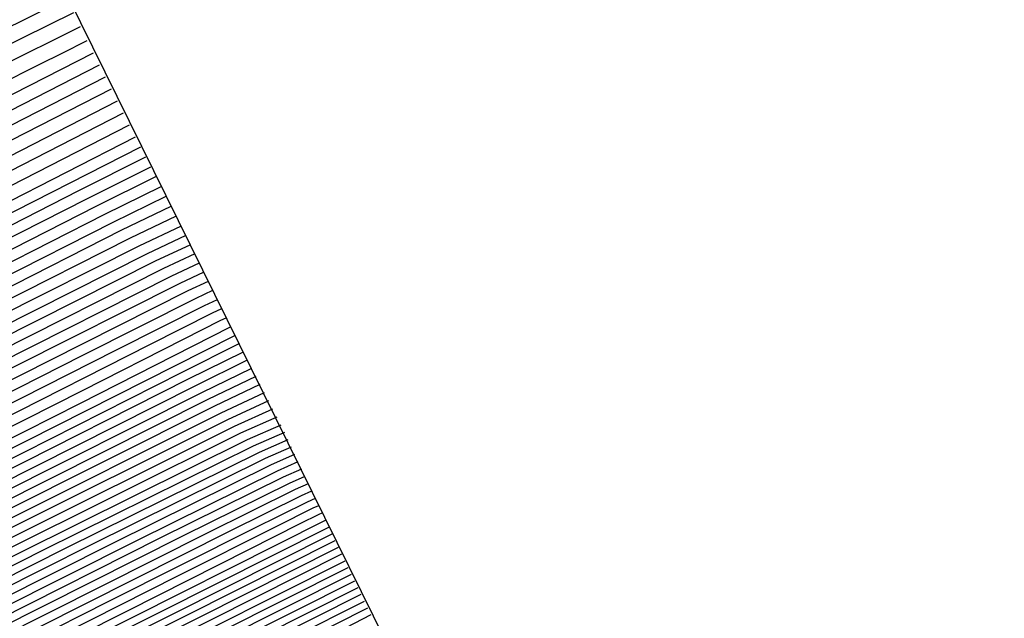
# Model space of a CAD drawing. Extents: x 3249832 to 3255657, y 13789405 to 13793316.
# Tile 175 of 256: x 3255359.95 to 3255362.8, y 13790182.11 to 13790183.84. Entities that reach past the tile are written whole.
import ezdxf

# ---------------------------------------------------------------- set-up
doc = ezdxf.new("R2010")
doc.units = 0
doc.header["$LTSCALE"] = 100
doc.header["$MEASUREMENT"] = 0
doc.linetypes.add('DASHED', pattern=[0.75, 0.5, -0.25])
for name, color, linetype in [('GRATIO_CON', 10, 'CONTINUOUS'), ('GRATIO_ICON', 7, 'CONTINUOUS'), ('PLAN', 7, 'CONTINUOUS'), ('TARGETS_EAST', 7, 'CONTINUOUS')]:
    doc.layers.add(name, color=color, linetype=linetype)

# ---------------------------------------------------------------- blocks, each defined once
blk = doc.blocks.new('Gratio_032316_contours')
at = {"layer": 'GRATIO_CON', "color": 5, "linetype": 'Continuous', "flags": 128}
for points in [[(3255303.628, 13790155.0138), (3255308.7051, 13790157.5926), (3255314.9163, 13790160.7542), (3255321.8364, 13790164.2828), (3255328.9294, 13790167.9061), (3255335.6482, 13790171.3457), (3255341.4017, 13790174.3004), (3255345.5877, 13790176.4631), (3255347.8262, 13790177.6396), (3255348.6268, 13790178.0864), (3255348.7213, 13790178.173), (3255348.7878, 13790178.2404), (3255349.2885, 13790178.517), (3255350.6321, 13790179.2032), (3255353.0894, 13790180.4318), (3255356.381, 13790182.0668), (3255360.0897, 13790183.905)], [(3255305.1835, 13790155.7731), (3255310.5009, 13790158.4739), (3255317.006, 13790161.7851), (3255324.2536, 13790165.4808), (3255331.6823, 13790169.2755), (3255338.7195, 13790172.8778), (3255344.7479, 13790175.9716), (3255349.1389, 13790178.2345), (3255351.4957, 13790179.4626), (3255352.3478, 13790179.9241), (3255352.4562, 13790180.0053), (3255352.5009, 13790180.0507), (3255352.838, 13790180.237), (3255353.7425, 13790180.6989), (3255355.3968, 13790181.526), (3255357.6127, 13790182.6266), (3255360.1094, 13790183.8641)], [(3255303.7707, 13790154.9993), (3255308.2945, 13790157.2917), (3255314.0925, 13790160.2366), (3255321.1855, 13790163.8471), (3255329.0881, 13790167.8767), (3255337.1882, 13790172.0144), (3255344.8621, 13790175.942), (3255351.4402, 13790179.3139), (3255356.2414, 13790181.7774), (3255358.8349, 13790183.1087), (3255359.7899, 13790183.5995), (3255359.9259, 13790183.6701), (3255359.9272, 13790183.6714), (3255359.937, 13790183.6768), (3255359.9634, 13790183.6903), (3255360.0116, 13790183.7143), (3255360.0761, 13790183.7464), (3255360.1488, 13790183.7825)], [(3255305.1388, 13790155.6635), (3255309.85, 13790158.051), (3255315.8883, 13790161.1179), (3255323.2539, 13790164.8671), (3255331.3347, 13790168.9871), (3255339.3649, 13790173.0882), (3255346.7521, 13790176.8682), (3255353.5952, 13790180.3758), (3255360.1664, 13790183.7472)], [(3255302.8281, 13790154.4677), (3255306.5068, 13790156.3278), (3255311.4055, 13790158.8102), (3255317.684, 13790161.9993), (3255325.321, 13790165.8864), (3255333.5703, 13790170.0918), (3255341.5049, 13790174.143), (3255348.4211, 13790177.681), (3255354.5094, 13790180.8012), (3255360.1838, 13790183.7124)], [(3255304.0554, 13790155.0608), (3255307.8748, 13790156.9921), (3255312.961, 13790159.5695), (3255319.4798, 13790162.8806), (3255327.388, 13790166.9057), (3255335.8059, 13790171.1966), (3255343.6448, 13790175.1979), (3255350.0901, 13790178.4938), (3255355.4236, 13790181.2265), (3255360.2013, 13790183.6775)], [(3255303.5893, 13790154.7687), (3255306.5099, 13790156.2471), (3255310.6109, 13790158.3207), (3255316.0721, 13790161.0881), (3255323.0714, 13790164.6433), (3255331.5221, 13790168.9443), (3255340.2771, 13790173.4061), (3255347.9247, 13790177.3077), (3255353.4282, 13790180.1195), (3255357.252, 13790182.0771), (3255360.2361, 13790183.6077)], [(3255304.7162, 13790155.3111), (3255307.7371, 13790156.8402), (3255311.9789, 13790158.985), (3255317.6276, 13790161.8474), (3255324.8672, 13790165.5246), (3255333.5891, 13790169.9636), (3255342.5128, 13790174.5109), (3255350.0647, 13790178.3626), (3255355.0972, 13790180.9323), (3255358.1663, 13790182.5025), (3255360.2536, 13790183.5729)], [(3255303.783, 13790154.7871), (3255305.843, 13790155.8536), (3255308.9644, 13790157.4333), (3255313.347, 13790159.6493), (3255319.1831, 13790162.6067), (3255326.663, 13790166.4059), (3255335.6562, 13790170.9829), (3255344.7484, 13790175.6156), (3255352.2046, 13790179.4175), (3255356.7662, 13790181.7451), (3255359.0805, 13790182.9278), (3255360.271, 13790183.538)], [(3255304.8427, 13790155.2963), (3255306.9699, 13790156.3961), (3255310.1916, 13790158.0264), (3255314.7166, 13790160.3144), (3255320.7509, 13790163.3723), (3255328.5002, 13790167.3085), (3255338.0293, 13790172.1586), (3255348.8387, 13790177.6664), (3255360.2884, 13790183.5031)], [(3255305.0241, 13790155.1342), (3255305.6382, 13790155.5752), (3255306.9622, 13790156.3146), (3255309.2236, 13790157.4811), (3255312.6461, 13790159.2126), (3255317.4185, 13790161.6255), (3255323.5888, 13790164.7516), (3255331.1702, 13790168.6012), (3255339.9013, 13790173.0438), (3255348.4233, 13790177.385), (3255355.1029, 13790180.7893), (3255358.7722, 13790182.6592), (3255360.1245, 13790183.3478), (3255360.3182, 13790183.4455)], [(3255304.8083, 13790154.4748), (3255305.689, 13790154.9681), (3255305.9678, 13790155.1782), (3255305.932, 13790155.2654), (3255305.8633, 13790155.3778), (3255306.0205, 13790155.6152), (3255306.6569, 13790156.065), (3255308.0219, 13790156.8237), (3255310.3504, 13790158.0236), (3255313.8734, 13790159.8057), (3255318.7695, 13790162.2811), (3255325.0078, 13790165.4413), (3255332.5052, 13790169.2476), (3255340.9443, 13790173.5411), (3255349.0715, 13790177.6808), (3255355.3991, 13790180.9056), (3255358.87, 13790182.674), (3255360.1494, 13790183.3249), (3255360.333, 13790183.417)], [(3255304.084, 13790154.0519), (3255305.7522, 13790154.9379), (3255306.6595, 13790155.4442), (3255306.9489, 13790155.6586), (3255306.9159, 13790155.7454), (3255306.8502, 13790155.8567), (3255307.0169, 13790156.0961), (3255307.6755, 13790156.5547), (3255309.0817, 13790157.3329), (3255311.4773, 13790158.5661), (3255315.1006, 13790160.3988), (3255320.1204, 13790162.9367), (3255326.4268, 13790166.131), (3255333.8401, 13790169.894), (3255341.9872, 13790174.0384), (3255349.7196, 13790177.9767), (3255355.6953, 13790181.0218), (3255358.9678, 13790182.6888), (3255360.1743, 13790183.3021), (3255360.3478, 13790183.3885)], [(3255304.9814, 13790154.4912), (3255306.6961, 13790155.401), (3255307.6299, 13790155.9204), (3255307.9299, 13790156.1391), (3255307.8998, 13790156.2255), (3255307.837, 13790156.3357), (3255308.0133, 13790156.577), (3255308.6941, 13790157.0445), (3255310.1414, 13790157.842), (3255312.6041, 13790159.1086), (3255316.3279, 13790160.9919), (3255321.4714, 13790163.5923), (3255327.8457, 13790166.8207), (3255335.1751, 13790170.5405), (3255343.0302, 13790174.5357), (3255350.3678, 13790178.2726), (3255355.9915, 13790181.1381), (3255359.0655, 13790182.7035), (3255360.1992, 13790183.2792), (3255360.3626, 13790183.36)], [(3255304.6498, 13790154.2392), (3255306.7761, 13790155.3698), (3255308.584, 13790156.3271), (3255309.5708, 13790156.8727), (3255309.8919, 13790157.1), (3255309.8675, 13790157.1856), (3255309.8108, 13790157.2936), (3255310.0062, 13790157.5388), (3255310.7314, 13790158.024), (3255312.2609, 13790158.8603), (3255314.8578, 13790160.1936), (3255318.7824, 13790162.1781), (3255324.1733, 13790164.9035), (3255330.6837, 13790168.2), (3255337.845, 13790171.8333), (3255345.1161, 13790175.5303), (3255351.6642, 13790178.8644), (3255356.5838, 13790181.3706), (3255359.2611, 13790182.7331), (3255360.249, 13790183.2335), (3255360.3922, 13790183.303)], [(3255305.4924, 13790154.6505), (3255307.6735, 13790155.8091), (3255309.528, 13790156.7902), (3255310.5412, 13790157.3489), (3255310.8729, 13790157.5805), (3255310.8514, 13790157.6657), (3255310.7976, 13790157.7725), (3255311.0026, 13790158.0197), (3255311.75, 13790158.5138), (3255313.3206, 13790159.3695), (3255315.9847, 13790160.736), (3255320.0096, 13790162.7712), (3255325.5243, 13790165.559), (3255332.1026, 13790168.8897), (3255339.18, 13790172.4797), (3255346.1591, 13790176.0276), (3255352.3124, 13790179.1603), (3255356.88, 13790181.4868), (3255359.3589, 13790182.7478), (3255360.2739, 13790183.2107), (3255360.4069, 13790183.2745)], [(3255304.4639, 13790154.0323), (3255306.3351, 13790155.0619), (3255308.5709, 13790156.2484), (3255310.4719, 13790157.2533), (3255311.5116, 13790157.825), (3255311.8539, 13790158.061), (3255311.8353, 13790158.1457), (3255311.7845, 13790158.2514), (3255311.9991, 13790158.5007), (3255312.7686, 13790159.0035), (3255314.3803, 13790159.8786), (3255317.1115, 13790161.2785), (3255321.2369, 13790163.3643), (3255326.8753, 13790166.2146), (3255333.5216, 13790169.5794), (3255340.515, 13790173.1261), (3255347.202, 13790176.5249), (3255352.9606, 13790179.4562), (3255357.1762, 13790181.6031), (3255359.4566, 13790182.7626), (3255360.2988, 13790183.1878), (3255360.4217, 13790183.246)], [(3255305.2597, 13790154.4202), (3255307.1777, 13790155.4733), (3255309.4682, 13790156.6878), (3255311.4159, 13790157.7164), (3255312.4821, 13790158.3012), (3255312.8349, 13790158.5414), (3255312.8192, 13790158.6258), (3255312.7714, 13790158.7304), (3255312.9955, 13790158.9816), (3255313.7872, 13790159.4933), (3255315.4401, 13790160.3878), (3255318.2384, 13790161.821), (3255322.4642, 13790163.9574), (3255328.2262, 13790166.8702), (3255334.9406, 13790170.2691), (3255341.8499, 13790173.7725), (3255348.245, 13790177.0222), (3255353.6088, 13790179.7521), (3255357.4723, 13790181.7195), (3255359.5541, 13790182.7777), (3255360.3231, 13790183.1656), (3255360.4356, 13790183.2183)], [(3255324.9187, 13790165.1436), (3255330.9282, 13790168.1814), (3255337.7785, 13790171.6484), (3255344.5198, 13790175.0653), (3255350.3309, 13790178.0168), (3255354.905, 13790180.3441), (3255358.064, 13790181.9526), (3255359.7482, 13790182.8087), (3255360.3702, 13790183.1225), (3255360.4613, 13790183.1651)], [(3255326.1459, 13790165.7367), (3255332.2792, 13790168.837), (3255339.1975, 13790172.3381), (3255345.8548, 13790175.7117), (3255351.3738, 13790178.5141), (3255355.5531, 13790180.6401), (3255358.3599, 13790182.0692), (3255359.8452, 13790182.8242), (3255360.3938, 13790183.1009), (3255360.4741, 13790183.1386)], [(3255327.3732, 13790166.3298), (3255333.6301, 13790169.4926), (3255340.6165, 13790173.0278), (3255347.1898, 13790176.3582), (3255352.4168, 13790179.0114), (3255356.2011, 13790180.9361), (3255358.6557, 13790182.1858), (3255359.9422, 13790182.8397), (3255360.4174, 13790183.0794), (3255360.487, 13790183.112)], [(3255323.8726, 13790164.5335), (3255328.6004, 13790166.9229), (3255334.9811, 13790170.1481), (3255342.0354, 13790173.7175), (3255348.5247, 13790177.0046), (3255353.4597, 13790179.5087), (3255356.8492, 13790181.2321), (3255358.9516, 13790182.3023), (3255360.0392, 13790182.8552), (3255360.441, 13790183.0579), (3255360.4998, 13790183.0854)], [(3255326.1263, 13790165.6184), (3255331.0549, 13790168.1091), (3255337.683, 13790171.4593), (3255344.8734, 13790175.0969), (3255351.1947, 13790178.2974), (3255355.5456, 13790180.5034), (3255358.1454, 13790181.824), (3255359.5433, 13790182.5355), (3255360.2333, 13790182.8862), (3255360.4882, 13790183.0148), (3255360.5255, 13790183.0322)], [(3255327.2532, 13790166.1609), (3255332.2822, 13790168.7022), (3255339.034, 13790172.1149), (3255346.2924, 13790175.7865), (3255352.5296, 13790178.9438), (3255356.5886, 13790181.0007), (3255358.7935, 13790182.12), (3255359.8392, 13790182.6521), (3255360.3303, 13790182.9017), (3255360.5117, 13790182.9932), (3255360.5383, 13790183.0057)], [(3255324.9777, 13790164.9701), (3255328.38, 13790166.7034), (3255333.5094, 13790169.2953), (3255340.385, 13790172.7705), (3255347.7113, 13790176.4762), (3255353.8646, 13790179.5902), (3255357.6315, 13790181.498), (3255359.4416, 13790182.416), (3255360.1351, 13790182.7686), (3255360.4274, 13790182.9172), (3255360.5353, 13790182.9717), (3255360.5511, 13790182.9791)], [(3255326.0375, 13790165.4792), (3255329.5069, 13790167.2459), (3255334.7367, 13790169.8884), (3255341.7359, 13790173.4261), (3255349.1303, 13790177.1659), (3255355.1996, 13790180.2366), (3255358.6796, 13790181.9976), (3255360.1293, 13790182.7318), (3255360.564, 13790182.9525)], [(3255326.0107, 13790165.3703), (3255328.1409, 13790166.4894), (3255331.6324, 13790168.2661), (3255336.7586, 13790170.8557), (3255343.4765, 13790174.2509), (3255350.4781, 13790177.7917), (3255356.1387, 13790180.655), (3255359.2695, 13790182.2383), (3255360.4233, 13790182.8212), (3255360.5887, 13790182.904)], [(3255327.0294, 13790165.8601), (3255329.1902, 13790166.9933), (3255332.6755, 13790168.7662), (3255337.7031, 13790171.3058), (3255344.1992, 13790174.5887), (3255350.9231, 13790177.9889), (3255356.3425, 13790180.7299), (3255359.338, 13790182.2444), (3255360.4422, 13790182.8017), (3255360.6009, 13790182.8804)], [(3255328.048, 13790166.3498), (3255330.2394, 13790167.4971), (3255333.7186, 13790169.2663), (3255338.6476, 13790171.7559), (3255344.9218, 13790174.9264), (3255351.3681, 13790178.1861), (3255356.5462, 13790180.8048), (3255359.4065, 13790182.2504), (3255360.4612, 13790182.7821), (3255360.6131, 13790182.8568)], [(3255327.9419, 13790166.1953), (3255329.0666, 13790166.8396), (3255331.2887, 13790168.001), (3255334.7616, 13790169.7664), (3255339.5921, 13790172.2059), (3255345.6445, 13790175.2642), (3255351.8131, 13790178.3832), (3255356.7499, 13790180.8797), (3255359.475, 13790182.2565), (3255360.4801, 13790182.7626), (3255360.6253, 13790182.8333)], [(3255327.4629, 13790165.5889), (3255328.9795, 13790166.3959), (3255329.5121, 13790166.7094), (3255329.545, 13790166.7868), (3255329.5482, 13790166.8724), (3255329.9348, 13790167.1571), (3255331.1039, 13790167.8191), (3255333.3872, 13790169.0087), (3255336.8478, 13790170.7666), (3255341.4811, 13790173.106), (3255347.0898, 13790175.9396), (3255352.7031, 13790178.7776), (3255357.1574, 13790181.0295), (3255359.612, 13790182.2686), (3255360.518, 13790182.7235), (3255360.6498, 13790182.7862)], [(3255325.6209, 13790164.5955), (3255328.4069, 13790166.0519), (3255329.9499, 13790166.872), (3255330.4931, 13790167.1899), (3255330.5289, 13790167.2669), (3255330.5351, 13790167.3513), (3255330.9312, 13790167.6381), (3255332.1225, 13790168.3088), (3255334.4365, 13790169.5125), (3255337.8909, 13790171.2667), (3255342.4257, 13790173.5561), (3255347.8124, 13790176.2774), (3255353.1481, 13790178.9747), (3255357.3612, 13790181.1043), (3255359.6805, 13790182.2747), (3255360.5369, 13790182.7039), (3255360.662, 13790182.7626)], [(3255326.5182, 13790165.0348), (3255329.3508, 13790166.515), (3255330.9203, 13790167.3482), (3255331.4742, 13790167.6703), (3255331.5128, 13790167.747), (3255331.5219, 13790167.8302), (3255331.9277, 13790168.119), (3255333.1411, 13790168.7986), (3255335.4858, 13790170.0164), (3255338.9339, 13790171.7668), (3255343.3702, 13790174.0061), (3255348.535, 13790176.6151), (3255353.5931, 13790179.1719), (3255357.5649, 13790181.1792), (3255359.749, 13790182.2808), (3255360.5559, 13790182.6844), (3255360.6742, 13790182.739)], [(3255327.4156, 13790165.4741), (3255330.2948, 13790166.9781), (3255331.8908, 13790167.8244), (3255332.4552, 13790168.1508), (3255332.4967, 13790168.227), (3255332.5088, 13790168.3092), (3255332.9241, 13790168.5999), (3255334.1598, 13790169.2884), (3255336.535, 13790170.5202), (3255339.977, 13790172.2669), (3255344.3147, 13790174.4562), (3255349.2577, 13790176.9528), (3255354.0381, 13790179.3691), (3255357.7686, 13790181.2541), (3255359.8175, 13790182.2868), (3255360.5748, 13790182.6648), (3255360.6864, 13790182.7155)], [(3255325.7164, 13790164.5233), (3255329.2103, 13790166.3527), (3255332.1826, 13790167.9043), (3255333.8317, 13790168.7767), (3255334.4172, 13790169.1117), (3255334.4644, 13790169.1871), (3255334.4825, 13790169.2671), (3255334.9169, 13790169.5617), (3255336.197, 13790170.2679), (3255338.6336, 13790171.5279), (3255342.0632, 13790173.2671), (3255346.2037, 13790175.3563), (3255350.703, 13790177.6283), (3255354.9281, 13790179.7634), (3255358.1761, 13790181.4039), (3255359.9544, 13790182.299), (3255360.6126, 13790182.6258), (3255360.7107, 13790182.6685)], [(3255326.559, 13790164.9347), (3255330.1077, 13790166.792), (3255333.1266, 13790168.3674), (3255334.8021, 13790169.2528), (3255335.3982, 13790169.5922), (3255335.4483, 13790169.6672), (3255335.4694, 13790169.746), (3255335.9134, 13790170.0426), (3255337.2156, 13790170.7576), (3255339.6828, 13790172.0318), (3255343.1062, 13790173.7672), (3255347.1482, 13790175.8064), (3255351.4256, 13790177.9661), (3255355.373, 13790179.9607), (3255358.3795, 13790181.4792), (3255360.022, 13790182.306), (3255360.6299, 13790182.6078), (3255360.7206, 13790182.6473)], [(3255327.4017, 13790165.3461), (3255331.0051, 13790167.2313), (3255334.0705, 13790168.8305), (3255335.7725, 13790169.729), (3255336.3792, 13790170.0727), (3255336.4322, 13790170.1473), (3255336.4563, 13790170.2249), (3255336.9098, 13790170.5235), (3255338.2343, 13790171.2474), (3255340.7321, 13790172.5356), (3255344.1493, 13790174.2673), (3255348.0927, 13790176.2564), (3255352.1482, 13790178.3038), (3255355.8179, 13790180.158), (3255358.5828, 13790181.5545), (3255360.0896, 13790182.3129), (3255360.6473, 13790182.5898), (3255360.7304, 13790182.626)], [(3255325.1551, 13790164.1169), (3255328.2444, 13790165.7574), (3255331.9024, 13790167.6707), (3255335.0145, 13790169.2935), (3255336.743, 13790170.2051), (3255337.3602, 13790170.5531), (3255337.416, 13790170.6273), (3255337.4432, 13790170.7039), (3255337.9062, 13790171.0045), (3255339.2529, 13790171.7371), (3255341.7814, 13790173.0395), (3255345.1924, 13790174.7674), (3255349.0372, 13790176.7065), (3255352.8709, 13790178.6416), (3255356.2628, 13790180.3553), (3255358.7862, 13790181.6297), (3255360.1572, 13790182.3198), (3255360.6647, 13790182.5718), (3255360.7403, 13790182.6047)], [(3255326.7468, 13790164.8927), (3255329.9297, 13790166.5802), (3255333.6972, 13790168.5493), (3255336.9024, 13790170.2197), (3255338.6838, 13790171.1575), (3255339.3222, 13790171.5141), (3255339.3838, 13790171.5874), (3255339.4169, 13790171.6618), (3255339.8991, 13790171.9663), (3255341.2901, 13790172.7166), (3255343.8799, 13790174.0472), (3255347.2785, 13790175.7677), (3255350.9262, 13790177.6066), (3255354.3161, 13790179.3171), (3255357.1526, 13790180.7499), (3255359.1929, 13790181.7803), (3255360.2924, 13790182.3337), (3255360.6994, 13790182.5358), (3255360.76, 13790182.5622)], [(3255327.5426, 13790165.2805), (3255330.7723, 13790166.9915), (3255334.5946, 13790168.9886), (3255337.8463, 13790170.6828), (3255339.6543, 13790171.6336), (3255340.3033, 13790171.9945), (3255340.3677, 13790172.0675), (3255340.4038, 13790172.1407), (3255340.8955, 13790172.4472), (3255342.3088, 13790173.2064), (3255344.9292, 13790174.551), (3255348.3216, 13790176.2678), (3255351.8708, 13790178.0567), (3255355.0387, 13790179.6548), (3255357.5975, 13790180.9471), (3255359.3962, 13790181.8556), (3255360.36, 13790182.3407), (3255360.7167, 13790182.5178), (3255360.7699, 13790182.5409)], [(3255326.545, 13790164.6734), (3255328.3384, 13790165.6684), (3255331.615, 13790167.4029), (3255335.4919, 13790169.4279), (3255338.7903, 13790171.1459), (3255340.6247, 13790172.1098), (3255341.2843, 13790172.475), (3255341.3515, 13790172.5476), (3255341.3906, 13790172.6196), (3255341.8919, 13790172.9281), (3255343.3274, 13790173.6961), (3255345.9784, 13790175.0549), (3255349.3647, 13790176.7679), (3255352.8153, 13790178.5067), (3255355.7614, 13790179.9926), (3255358.0423, 13790181.1444), (3255359.5996, 13790181.9308), (3255360.4276, 13790182.3476), (3255360.7341, 13790182.4998), (3255360.7798, 13790182.5197)], [(3255327.3139, 13790165.0487), (3255329.1342, 13790166.0563), (3255332.4577, 13790167.8143), (3255336.3893, 13790169.8672), (3255339.7342, 13790171.609), (3255341.5951, 13790172.5859), (3255342.2653, 13790172.9555), (3255342.3354, 13790173.0276), (3255342.3775, 13790173.0986), (3255342.8884, 13790173.409), (3255344.346, 13790174.1859), (3255347.0277, 13790175.5587), (3255350.4078, 13790177.268), (3255353.7598, 13790178.9568), (3255356.484, 13790180.3303), (3255358.4872, 13790181.3417), (3255359.8029, 13790182.0061), (3255360.4952, 13790182.3546), (3255360.7515, 13790182.4818), (3255360.7897, 13790182.4984)], [(3255328.008, 13790165.0603), (3255328.1987, 13790165.2233), (3255328.1737, 13790165.2856), (3255328.2076, 13790165.3863), (3255328.8515, 13790165.7993), (3255330.7258, 13790166.832), (3255334.143, 13790168.637), (3255338.184, 13790170.7459), (3255341.6221, 13790172.5351), (3255343.536, 13790173.5383), (3255344.2273, 13790173.9164), (3255344.3032, 13790173.9878), (3255344.3513, 13790174.0565), (3255344.8812, 13790174.3709), (3255346.3833, 13790175.1654), (3255349.1262, 13790176.5664), (3255352.4939, 13790178.2682), (3255355.6488, 13790179.8569), (3255357.9293, 13790181.0058), (3255359.377, 13790181.7363), (3255360.2096, 13790182.1567), (3255360.6304, 13790182.3685), (3255360.7862, 13790182.4458), (3255360.8094, 13790182.4559)], [(3255342.566, 13790172.9982), (3255344.5064, 13790174.0144), (3255345.2083, 13790174.3969), (3255345.287, 13790174.4678), (3255345.3381, 13790174.5354), (3255345.8777, 13790174.8518), (3255347.4019, 13790175.6552), (3255350.1755, 13790177.0703), (3255353.537, 13790178.7683), (3255356.5933, 13790180.307), (3255358.6519, 13790181.3436), (3255359.8219, 13790181.9336), (3255360.413, 13790182.2319), (3255360.698, 13790182.3754), (3255360.8035, 13790182.4278), (3255360.8193, 13790182.4346)], [(3255339.9788, 13790171.6245), (3255343.51, 13790173.4613), (3255345.4769, 13790174.4906), (3255346.1893, 13790174.8774), (3255346.2709, 13790174.9479), (3255346.325, 13790175.0143), (3255346.8741, 13790175.3327), (3255348.4205, 13790176.1449), (3255351.2248, 13790177.5741), (3255354.5801, 13790179.2684), (3255357.5378, 13790180.757), (3255359.3745, 13790181.6813), (3255360.2668, 13790182.1308), (3255360.6163, 13790182.3072), (3255360.7656, 13790182.3824), (3255360.8209, 13790182.4098), (3255360.8291, 13790182.4134)], [(3255327.0429, 13790164.3788), (3255328.4351, 13790165.1423), (3255329.6154, 13790165.7945), (3255330.2548, 13790166.1754), (3255330.4581, 13790166.341), (3255330.4385, 13790166.401), (3255330.4811, 13790166.5005), (3255331.1581, 13790166.9251), (3255333.1133, 13790167.9956), (3255336.671, 13790169.8711), (3255340.8761, 13790172.0638), (3255344.4539, 13790173.9244), (3255346.4473, 13790174.9667), (3255347.1703, 13790175.3578), (3255347.2548, 13790175.4279), (3255347.3126, 13790175.4936), (3255347.8762, 13790175.8165), (3255349.4584, 13790176.6444), (3255352.4013, 13790178.142), (3255356.365, 13790180.1416), (3255360.839, 13790182.3921)], [(3255327.2557, 13790164.4039), (3255328.454, 13790165.0801), (3255329.8829, 13790165.8622), (3255331.0947, 13790166.53), (3255331.7527, 13790166.9189), (3255331.9644, 13790167.0861), (3255331.9484, 13790167.1446), (3255331.9968, 13790167.2433), (3255332.6957, 13790167.6757), (3255334.7049, 13790168.7714), (3255338.3563, 13790170.6938), (3255342.6709, 13790172.9425), (3255346.3418, 13790174.8506), (3255348.3882, 13790175.9191), (3255349.1324, 13790176.3188), (3255349.2225, 13790176.3881), (3255349.272, 13790176.4443), (3255349.7548, 13790176.7209), (3255351.11, 13790177.43), (3255353.6307, 13790178.7127), (3255357.0257, 13790180.4253), (3255360.8578, 13790182.3529)], [(3255327.9454, 13790164.7468), (3255329.1596, 13790165.4307), (3255330.6069, 13790166.2222), (3255331.8343, 13790166.8978), (3255332.5016, 13790167.2906), (3255332.7175, 13790167.4586), (3255332.7033, 13790167.5163), (3255332.7546, 13790167.6147), (3255333.4646, 13790168.051), (3255335.5008, 13790169.1593), (3255339.199, 13790171.1052), (3255343.5682, 13790173.3818), (3255347.2858, 13790175.3137), (3255349.3586, 13790176.3952), (3255350.1134, 13790176.7992), (3255350.2064, 13790176.8681), (3255350.2518, 13790176.9197), (3255350.6941, 13790177.1731), (3255351.9358, 13790177.8228), (3255354.2454, 13790178.9981), (3255357.356, 13790180.5673), (3255360.8672, 13790182.3334)], [(3255327.927, 13790164.6474), (3255328.6351, 13790165.0898), (3255329.8652, 13790165.7814), (3255331.3308, 13790166.5821), (3255332.574, 13790167.2656), (3255333.2505, 13790167.6623), (3255333.4707, 13790167.8312), (3255333.4583, 13790167.8881), (3255333.5125, 13790167.9861), (3255334.2334, 13790168.4263), (3255336.2966, 13790169.5471), (3255340.0417, 13790171.5166), (3255344.4656, 13790173.8211), (3255348.2297, 13790175.7768), (3255350.3291, 13790176.8714), (3255351.0944, 13790177.2797), (3255351.1903, 13790177.3482), (3255351.2315, 13790177.395), (3255351.6334, 13790177.6252), (3255352.7616, 13790178.2156), (3255354.86, 13790179.2834), (3255357.6864, 13790180.7092), (3255360.8766, 13790182.3139)], [(3255328.0123, 13790164.5847), (3255328.6065, 13790164.9862), (3255329.3248, 13790165.4327), (3255330.5708, 13790166.1321), (3255332.0547, 13790166.9421), (3255333.3136, 13790167.6333), (3255333.9995, 13790168.034), (3255334.2238, 13790168.2038), (3255334.2132, 13790168.2599), (3255334.2703, 13790168.3575), (3255335.0023, 13790168.8016), (3255337.0924, 13790169.935), (3255340.8843, 13790171.9279), (3255345.363, 13790174.2604), (3255349.1736, 13790176.2398), (3255351.2995, 13790177.3475), (3255352.0754, 13790177.7602), (3255352.1742, 13790177.8282), (3255352.2112, 13790177.8704), (3255352.5727, 13790178.0774), (3255353.5874, 13790178.6084), (3255355.4747, 13790179.5688), (3255358.0167, 13790180.8511), (3255360.886, 13790182.2944)], [(3255342.5696, 13790172.7507), (3255347.1577, 13790175.139), (3255351.0615, 13790177.166), (3255353.2404, 13790178.2999), (3255354.0374, 13790178.7211), (3255354.1419, 13790178.7884), (3255354.1707, 13790178.8211), (3255354.4513, 13790178.9818), (3255355.239, 13790179.394), (3255356.7041, 13790180.1395), (3255358.6774, 13790181.135), (3255360.9048, 13790182.2554)], [(3255339.4798, 13790171.0986), (3255343.4123, 13790173.162), (3255348.0551, 13790175.5784), (3255352.0055, 13790177.6291), (3255354.2108, 13790178.776), (3255355.0184, 13790179.2016), (3255355.1258, 13790179.2684), (3255355.1504, 13790179.2964), (3255355.3906, 13790179.434), (3255356.0648, 13790179.7868), (3255357.3188, 13790180.4249), (3255359.0077, 13790181.2769), (3255360.9142, 13790182.2359)], [(3255340.2757, 13790171.4865), (3255344.255, 13790173.5734), (3255348.9525, 13790176.0177), (3255352.9494, 13790178.0922), (3255355.1812, 13790179.2522), (3255355.9994, 13790179.682), (3255356.1097, 13790179.7485), (3255356.1301, 13790179.7718), (3255356.3299, 13790179.8862), (3255356.8906, 13790180.1796), (3255357.9335, 13790180.7103), (3255359.3381, 13790181.4189), (3255360.9236, 13790182.2164)], [(3255341.0715, 13790171.8743), (3255345.0976, 13790173.9848), (3255349.8498, 13790176.457), (3255353.8934, 13790178.5553), (3255356.1517, 13790179.7283), (3255356.9805, 13790180.1625), (3255357.0935, 13790180.2286), (3255357.1099, 13790180.2471), (3255357.2692, 13790180.3384), (3255357.7164, 13790180.5724), (3255358.5481, 13790180.9957), (3255359.6684, 13790181.5608), (3255360.933, 13790182.1969)], [(3255342.6631, 13790172.6501), (3255346.783, 13790174.8075), (3255351.6446, 13790177.3356), (3255355.7813, 13790179.4814), (3255358.0925, 13790180.6806), (3255358.9425, 13790181.1234), (3255359.0613, 13790181.1887), (3255359.0693, 13790181.1978), (3255359.1478, 13790181.2428), (3255359.368, 13790181.358), (3255359.7775, 13790181.5664), (3255360.3291, 13790181.8447), (3255360.9518, 13790182.1578)], [(3255327.9868, 13790164.084), (3255330.1955, 13790165.3887), (3255332.2162, 13790166.5626), (3255333.3759, 13790167.2672), (3255334.0421, 13790167.6961), (3255334.8423, 13790168.1762), (3255336.2154, 13790168.9373), (3255337.8461, 13790169.8218), (3255339.2308, 13790170.5755), (3255339.9909, 13790171.0078), (3255340.249, 13790171.1843), (3255340.2527, 13790171.2342), (3255340.333, 13790171.3286), (3255341.153, 13790171.8039), (3255343.4589, 13790173.038), (3255347.6256, 13790175.2189), (3255352.5416, 13790177.7753), (3255356.724, 13790179.9457), (3255359.0661, 13790181.1622), (3255359.965, 13790181.6307), (3255360.1942, 13790181.7506), (3255360.3923, 13790181.8517), (3255360.6595, 13790181.9866), (3255360.9612, 13790182.1383)], [(3255327.1164, 13790163.4118), (3255328.596, 13790164.3865), (3255330.829, 13790165.7053), (3255332.8725, 13790166.8913), (3255334.0464, 13790167.6025), (3255334.7216, 13790168.0349), (3255335.532, 13790168.5191), (3255336.9209, 13790169.2879), (3255338.5701, 13790170.1818), (3255339.9705, 13790170.9433), (3255340.7399, 13790171.3795), (3255341.0021, 13790171.5568), (3255341.0077, 13790171.606), (3255341.0905, 13790171.6998), (3255341.9189, 13790172.1777), (3255344.245, 13790173.4208), (3255348.5705, 13790175.6832), (3255354.3956, 13790178.7099), (3255360.9706, 13790182.1188)]]:
    blk.add_lwpolyline(points, dxfattribs=at)
at = {"layer": 'GRATIO_ICON', "color": 7, "linetype": 'Continuous', "flags": 128}
for points in [[(3255302.4027, 13790154.335), (3255306.739, 13790156.5324), (3255312.2967, 13790159.3553), (3255319.0958, 13790162.8161), (3255326.6709, 13790166.6788), (3255334.4353, 13790170.645), (3255341.7908, 13790174.4099), (3255348.094, 13790177.6427), (3255352.6902, 13790180.006), (3255355.1653, 13790181.2857), (3255356.0688, 13790181.7618), (3255356.191, 13790181.8377), (3255356.2141, 13790181.861), (3255356.3875, 13790181.9569), (3255356.8529, 13790182.1946), (3255357.7042, 13790182.6202), (3255358.8444, 13790183.1865), (3255360.1291, 13790183.8233)], [(3255305.2826, 13790155.6539), (3255309.2429, 13790157.6564), (3255314.5166, 13790160.3288), (3255321.2756, 13790163.7619), (3255329.455, 13790167.925), (3255338.0415, 13790172.3013), (3255345.7848, 13790176.2528), (3255351.7592, 13790179.3067), (3255356.3378, 13790181.6518), (3255360.2187, 13790183.6426)], [(3255304.6196, 13790155.0855), (3255305.9024, 13790155.8054), (3255308.0967, 13790156.9386), (3255311.4189, 13790158.6195), (3255316.0675, 13790160.9699), (3255322.1699, 13790164.0619), (3255329.8352, 13790167.9548), (3255338.8583, 13790172.5465), (3255347.7751, 13790177.0891), (3255354.8067, 13790180.6731), (3255358.6744, 13790182.6445), (3255360.0996, 13790183.3706), (3255360.3035, 13790183.4741)], [(3255303.8071, 13790153.8278), (3255305.8788, 13790154.9305), (3255307.6401, 13790155.864), (3255308.6003, 13790156.3965), (3255308.9109, 13790156.6196), (3255308.8837, 13790156.7055), (3255308.8239, 13790156.8146), (3255309.0098, 13790157.0579), (3255309.7127, 13790157.5343), (3255311.2011, 13790158.3512), (3255313.731, 13790159.6511), (3255317.5551, 13790161.585), (3255322.8224, 13790164.2479), (3255329.2647, 13790167.5103), (3255336.5101, 13790171.1869), (3255344.0731, 13790175.033), (3255351.016, 13790178.5685), (3255356.2876, 13790181.2543), (3255359.1633, 13790182.7183), (3255360.2241, 13790183.2564), (3255360.3774, 13790183.3315)], [(3255305.0175, 13790154.1653), (3255306.0555, 13790154.808), (3255308.0204, 13790155.8846), (3255310.3656, 13790157.1271), (3255312.3598, 13790158.1795), (3255313.4525, 13790158.7773), (3255313.8159, 13790159.0219), (3255313.803, 13790159.1058), (3255313.7583, 13790159.2093), (3255313.9919, 13790159.4625), (3255314.8059, 13790159.983), (3255316.4998, 13790160.8969), (3255319.3652, 13790162.3635), (3255323.6914, 13790164.5505), (3255329.5772, 13790167.5258), (3255336.3596, 13790170.9588), (3255343.1849, 13790174.4189), (3255349.2879, 13790177.5195), (3255354.2569, 13790180.0481), (3255357.7681, 13790181.8361), (3255359.6511, 13790182.7932), (3255360.3467, 13790183.144), (3255360.4485, 13790183.1917)], [(3255324.9995, 13790165.076), (3255329.8277, 13790167.516), (3255336.3321, 13790170.8037), (3255343.4544, 13790174.4072), (3255349.8597, 13790177.651), (3255354.5027, 13790180.006), (3255357.4973, 13790181.5281), (3255359.2475, 13790182.4189), (3255360.1363, 13790182.8707), (3255360.4646, 13790183.0363), (3255360.5126, 13790183.0588)], [(3255327.0917, 13790165.9856), (3255330.5894, 13790167.7659), (3255335.8142, 13790170.4056), (3255342.926, 13790173.9999), (3255351.4086, 13790178.2898), (3255360.5765, 13790182.9275)], [(3255328.009, 13790165.9197), (3255328.5311, 13790166.2289), (3255328.5612, 13790166.3068), (3255328.5613, 13790166.3934), (3255328.9384, 13790166.6762), (3255330.0853, 13790167.3293), (3255332.338, 13790168.5048), (3255335.8047, 13790170.2665), (3255340.5366, 13790172.656), (3255346.3671, 13790175.6019), (3255352.2581, 13790178.5804), (3255356.9537, 13790180.9546), (3255359.5435, 13790182.2626), (3255360.4991, 13790182.743), (3255360.6376, 13790182.8097)], [(3255324.8737, 13790164.112), (3255328.313, 13790165.9134), (3255331.2387, 13790167.4412), (3255332.8612, 13790168.3005), (3255333.4362, 13790168.6313), (3255333.4805, 13790168.7071), (3255333.4957, 13790168.7881), (3255333.9205, 13790169.0808), (3255335.1784, 13790169.7781), (3255337.5843, 13790171.0241), (3255341.0201, 13790172.767), (3255345.2592, 13790174.9063), (3255349.9803, 13790177.2906), (3255354.4831, 13790179.5663), (3255357.9724, 13790181.329), (3255359.886, 13790182.2929), (3255360.5938, 13790182.6453), (3255360.6986, 13790182.6919)], [(3255325.9509, 13790164.5048), (3255329.087, 13790166.1688), (3255332.7998, 13790168.11), (3255335.9584, 13790169.7566), (3255337.7134, 13790170.6813), (3255338.3412, 13790171.0336), (3255338.3999, 13790171.1074), (3255338.43, 13790171.1828), (3255338.9027, 13790171.4854), (3255340.2715, 13790172.2269), (3255342.8306, 13790173.5433), (3255346.2355, 13790175.2675), (3255349.9817, 13790177.1565), (3255353.5935, 13790178.9793), (3255356.7077, 13790180.5526), (3255358.9895, 13790181.705), (3255360.2248, 13790182.3268), (3255360.682, 13790182.5538), (3255360.7502, 13790182.5835)], [(3255327.4498, 13790165.0149), (3255328.0827, 13790165.424), (3255329.93, 13790166.4442), (3255333.3003, 13790168.2256), (3255337.2867, 13790170.3066), (3255340.6781, 13790172.0721), (3255342.5656, 13790173.0621), (3255343.2463, 13790173.4359), (3255343.3193, 13790173.5077), (3255343.3644, 13790173.5775), (3255343.8848, 13790173.89), (3255345.3646, 13790174.6757), (3255348.077, 13790176.0626), (3255351.4508, 13790177.7681), (3255354.7043, 13790179.4068), (3255357.2066, 13790180.6681), (3255358.9321, 13790181.539), (3255360.0063, 13790182.0814), (3255360.5628, 13790182.3615), (3255360.7688, 13790182.4638), (3255360.7995, 13790182.4772)], [(3255327.7484, 13790164.7294), (3255329.159, 13790165.5022), (3255330.355, 13790166.1623), (3255331.0037, 13790166.5472), (3255331.2112, 13790166.7135), (3255331.1935, 13790166.7728), (3255331.239, 13790166.8719), (3255331.9269, 13790167.3004), (3255333.9091, 13790168.3835), (3255337.5137, 13790170.2825), (3255341.7735, 13790172.5031), (3255345.3979, 13790174.3875), (3255347.4178, 13790175.4429), (3255348.1514, 13790175.8383), (3255348.2387, 13790175.908), (3255348.2923, 13790175.969), (3255348.8155, 13790176.2687), (3255350.2842, 13790177.0372), (3255353.016, 13790178.4273), (3255356.6953, 13790180.2834), (3255360.8485, 13790182.3724)], [(3255341.727, 13790172.3393), (3255346.2603, 13790174.6997), (3255350.1176, 13790176.7029), (3255352.2699, 13790177.8237), (3255353.0564, 13790178.2406), (3255353.158, 13790178.3083), (3255353.191, 13790178.3457), (3255353.512, 13790178.5296), (3255354.4132, 13790179.0012), (3255356.0894, 13790179.8542), (3255358.3471, 13790180.9931), (3255360.8954, 13790182.2749)], [(3255341.8673, 13790172.2622), (3255345.9403, 13790174.3961), (3255350.7472, 13790176.8963), (3255354.8373, 13790179.0184), (3255357.1221, 13790180.2045), (3255357.9615, 13790180.643), (3255358.0774, 13790180.7086), (3255358.0896, 13790180.7225), (3255358.2085, 13790180.7906), (3255358.5422, 13790180.9652), (3255359.1628, 13790181.281), (3255359.9988, 13790181.7027), (3255360.9424, 13790182.1774)]]:
    blk.add_lwpolyline(points, dxfattribs=at)

msp = doc.modelspace()

# ---------------------------------------------------------------- linework, layer by layer
at = {"layer": 'PLAN', "color": 8, "linetype": 'DASHED'}
msp.add_line((3253817.29, 13793315.6), (3255656.88, 13789581.47), dxfattribs=at)

# ---------------------------------------------------------------- block references
at = {"layer": 'TARGETS_EAST'}
msp.add_blockref('Gratio_032316_contours', (0, 0), dxfattribs=at)

doc.saveas('drawing.dxf')
